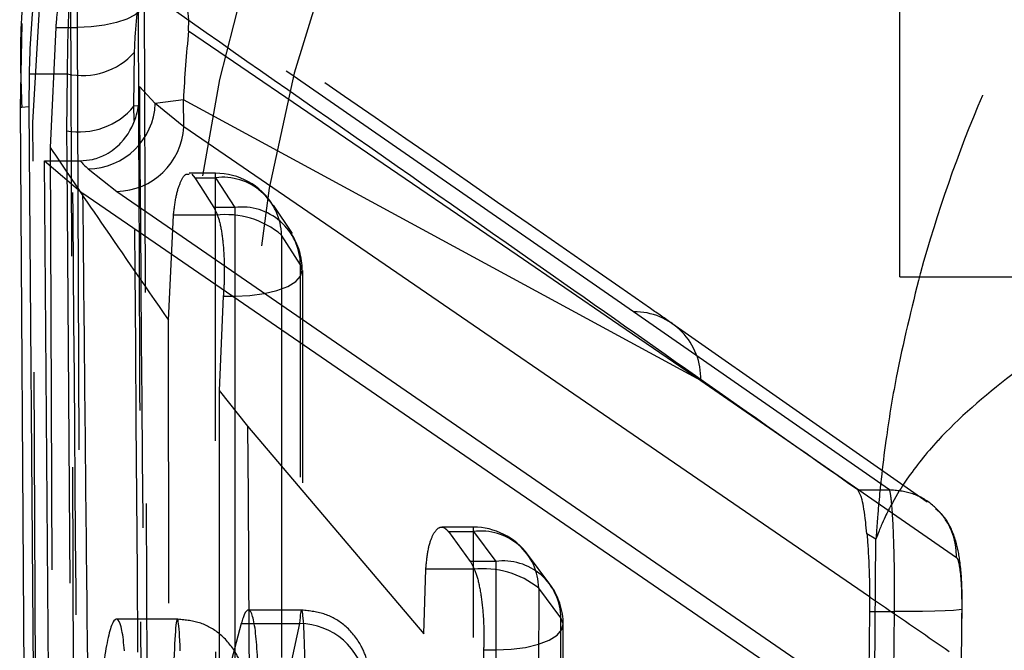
# Model space of a CAD drawing. Extents: x 29 to 404, y 27 to 256.
# Tile 25 of 40: x 223.67 to 226.63, y 211.49 to 213.39. Entities that reach past the tile are written whole.
import ezdxf

# ---------------------------------------------------------------- set-up
doc = ezdxf.new("R2010")
doc.units = 0
doc.linetypes.add('HIDDEN', pattern=[1.905, 1.27, -0.635])
doc.layers.get('0').update_dxf_attribs({"linetype": 'CONTINUOUS'})

msp = doc.modelspace()

# ---------------------------------------------------------------- linework, layer by layer
at = {"color": 7, "linetype": 'CONTINUOUS'}
for p, q in [((226.31165, 212.61548), (226.31165, 215.79048)), ((224.01009, 213.12791), (224.01194, 213.2906)), ((223.6952, 213.22552), (223.69471, 213.12657)), ((223.6952, 213.22552), (223.80958, 213.22552)), ((223.80958, 213.22552), (223.80745, 213.05465)), ((224.02682, 213.18721), (224.02693, 213.13005)), ((224.0743, 213.13628), (224.02682, 213.18721)), ((224.15881, 213.14772), (224.0743, 213.13628)), ((224.15961, 213.06579), (224.15881, 213.14772)), ((225.71291, 212.30372), (224.15881, 213.14772)), ((223.66868, 213.12485), (223.70313, 207.39685)), ((223.69471, 213.12657), (223.73576, 207.55931)), ((224.15961, 213.06579), (224.0743, 213.13628)), ((223.74109, 212.9638), (223.82631, 212.9638)), ((223.74109, 212.9638), (223.85707, 212.86587)), ((223.78368, 207.78876), (223.74109, 212.9638)), ((223.82631, 212.9638), (223.84831, 212.96391)), ((223.87229, 212.94009), (223.95843, 212.87215)), ((223.95843, 212.87215), (226.23395, 211.30309)), ((226.13063, 211.30309), (223.85707, 212.86587)), ((226.31165, 212.61548), (227.01165, 212.61548)), ((226.23956, 211.82587), (226.21225, 211.84197)), ((226.2205, 211.60914), (226.21017, 210.63018)), ((224.33267, 211.57251), (224.05869, 210.5342))]:
    msp.add_line(p, q, dxfattribs=at)
at = {"color": 7, "linetype": 'HIDDEN'}
for p, q in [((223.83967, 213.64258), (223.83967, 213.36497)), ((223.70686, 213.0796), (223.73395, 213.55307)), ((223.84776, 206.96268), (223.82002, 213.55307)), ((223.6689, 213.12447), (223.67412, 213.37676)), ((223.77517, 213.36497), (223.75888, 213.00396)), ((223.77517, 213.36497), (223.83967, 213.36497)), ((223.83967, 213.36497), (223.8654, 206.77)), ((223.67349, 213.12484), (223.6689, 213.12447)), ((224.02693, 213.13005), (224.02384, 213.12966)), ((223.73283, 207.24797), (223.70686, 213.0796)), ((223.75888, 213.00396), (223.78018, 207.13034)), ((223.80814, 212.9638), (223.84781, 207.75881)), ((224.25538, 212.92677), (224.17573, 212.92677)), ((224.18376, 212.92416), (224.19346, 212.91324)), ((224.19346, 212.91324), (224.21003, 212.8866)), ((224.19346, 212.91324), (224.25538, 212.91324)), ((224.25538, 212.80033), (224.25538, 212.92672)), ((224.25538, 212.91324), (224.31286, 212.82351)), ((224.21003, 212.8866), (224.25051, 212.82351)), ((224.31286, 212.82351), (224.25051, 212.82351)), ((224.31286, 212.82351), (224.31286, 212.55747)), ((224.48646, 212.74587), (224.42951, 212.83109)), ((224.11435, 212.48453), (224.12876, 212.80033)), ((224.25538, 212.80033), (224.12876, 212.80033)), ((224.25816, 206.40718), (224.25538, 212.80033)), ((224.51041, 212.65165), (224.4535, 212.74051)), ((224.51963, 206.28076), (224.5171, 212.63403)), ((224.2786, 212.55747), (224.26656, 212.27301)), ((224.2786, 212.55747), (224.31286, 212.55747)), ((224.31286, 212.55747), (224.31353, 206.20414)), ((226.27978, 211.97441), (225.5115, 212.51008)), ((224.11613, 209.72893), (224.11435, 212.48453)), ((226.39313, 211.9378), (225.62607, 212.4743)), ((224.26656, 212.27301), (224.26523, 206.44993)), ((224.26656, 212.27301), (224.35164, 212.16624)), ((224.35164, 212.16624), (224.88136, 211.54148)), ((225.94657, 212.14177), (226.48137, 211.77107)), ((226.18453, 211.97441), (226.27975, 211.97441)), ((226.27975, 211.97441), (226.27978, 211.97441)), ((225.03014, 211.86231), (224.93474, 211.86231)), ((224.95511, 211.84879), (225.03014, 211.84879)), ((224.95511, 211.84879), (225.02078, 211.75905)), ((225.03014, 211.73587), (225.03014, 211.86227)), ((225.03014, 211.84879), (225.09698, 211.75905)), ((225.25978, 211.69085), (225.19293, 211.78059)), ((225.09698, 211.75905), (225.02078, 211.75905)), ((225.09698, 211.75905), (225.09698, 211.49302)), ((224.88136, 211.54148), (224.88707, 211.73587)), ((225.03014, 211.73587), (224.88707, 211.73587)), ((225.02635, 205.81506), (225.03014, 211.73587)), ((225.29309, 211.58925), (225.22624, 211.67898)), ((224.51385, 211.61305), (224.35349, 211.61305)), ((226.2205, 211.60914), (226.29563, 211.60914)), ((226.23841, 206.53041), (226.29563, 211.60914)), ((224.14058, 211.58583), (223.95738, 211.58583)), ((224.50762, 211.57251), (224.36383, 210.91106)), ((224.37054, 211.57251), (224.50762, 211.57251)), ((225.29628, 205.68846), (225.29996, 211.56945)), ((224.87767, 205.87582), (224.88136, 211.54148)), ((225.06062, 211.49302), (225.05681, 211.33449)), ((225.06062, 211.49302), (225.09698, 211.49302)), ((225.09698, 211.49302), (225.09334, 205.61203))]:
    msp.add_line(p, q, dxfattribs=at)
at = {"color": 8, "linetype": 'CONTINUOUS'}
for p, q in [((224.17442, 213.355), (224.17513, 213.38848)), ((223.69471, 213.12657), (223.67349, 213.12484)), ((224.02384, 213.12966), (224.01009, 213.12791)), ((224.01041, 213.0857), (224.01009, 213.12791)), ((223.80745, 213.05465), (223.80814, 212.9638)), ((226.2203, 211.65238), (224.15961, 213.06579)), ((225.71291, 212.30372), (225.94657, 212.14177)), ((226.22925, 210.63082), (226.23956, 211.82587)), ((224.33267, 211.57251), (224.37054, 211.57251))]:
    msp.add_line(p, q, dxfattribs=at)
at = {"color": 7, "linetype": 'HIDDEN', "flags": 128}
for points in [[(225.5115, 212.51008), (224.4758, 213.22849), (223.97401, 213.57626)], [(224.04267, 213.44222), (224.04119, 213.43288), (224.03185, 213.41743), (224.01429, 213.403), (223.98927, 213.39022), (223.95785, 213.37964), (223.92138, 213.37169), (223.88142, 213.36673), (223.83967, 213.36497)], [(224.31286, 212.55747), (224.35823, 212.55941), (224.4013, 212.56512), (224.4399, 212.57431), (224.47207, 212.58653), (224.49619, 212.60115), (224.51104, 212.61743), (224.51586, 212.63456), (224.51041, 212.65165)], [(225.22624, 211.67898), (225.226, 211.30297), (225.22504, 209.7989), (225.22243, 205.75821)], [(226.49712, 211.61689), (226.4978, 211.61505), (226.48947, 211.61333), (226.4725, 211.61181), (226.44764, 211.61057), (226.416, 211.60964), (226.37899, 211.60908), (226.33826, 211.60891), (226.29563, 211.60914)], [(225.09698, 211.49302), (225.14307, 211.49499), (225.18675, 211.50086), (225.22574, 211.51032), (225.25801, 211.52287), (225.28186, 211.53786), (225.29607, 211.55451), (225.29988, 211.57194), (225.29309, 211.58925)], [(225.28942, 205.70829), (225.28966, 206.08431), (225.2906, 207.58838), (225.29309, 211.58925)]]:
    msp.add_lwpolyline(points, dxfattribs=at)
at = {"color": 7, "linetype": 'CONTINUOUS', "flags": 128}
msp.add_lwpolyline([(224.17442, 213.355), (225.16148, 212.68094), (225.44832, 212.48482), (225.71291, 212.30372)], dxfattribs=at)
at = {"color": 7, "linetype": 'HIDDEN'}
for centre, radius, start, end in [((228.45201, 212.30361), 4.28185, 103.74847, 172.17458), ((228.64121, 212.13776), 4.28967, 104.47821, 179.61952), ((230.62454, 209.79845), 4.28902, 104.46755, 179.65464), ((223.97606, 213.37686), 0.19941, 3.34151, 90.58802), ((223.99804, 213.13552), 0.02941, 349.27699, 17.83437), ((224.25538, 212.72377), 0.203, 31.89406, 90), ((224.27659, 212.73759), 0.17693, 0.94351, 96.8867), ((224.33472, 212.64916), 0.17571, 0.81199, 97.14456), ((224.2865, 212.54543), 0.25679, 49.43437, 96.96157), ((224.31286, 212.63403), 0.203, 359.99769, 33.38516), ((225.51352, 212.31059), 0.1995, 358.02824, 90.58075), ((225.03014, 211.65931), 0.203, 36.68567, 90), ((225.0534, 211.6775), 0.17286, 0.49076, 97.73333), ((225.12024, 211.58777), 0.17286, 0.49232, 97.73239), ((225.05882, 211.46831), 0.2691, 51.52659, 96.11971), ((225.09698, 211.56958), 0.203, 359.96468, 36.68503), ((224.50618, 211.37067), 0.20185, 7.83014, 89.58998)]:
    msp.add_arc(centre, radius, start, end, dxfattribs=at)
at = {"color": 8, "linetype": 'CONTINUOUS'}
msp.add_arc((228.63776, 213.21839), 4.82819, 174.20968, 179.91183, dxfattribs=at)
at = {"color": 7, "linetype": 'CONTINUOUS'}
for centre, radius, start, end in [((228.23718, 212.94494), 4.08341, 174.23653, 177.15355), ((223.855, 213.43144), 0.21087, 257.56034, 318.09362), ((223.84617, 213.26443), 0.21332, 259.54226, 320.21195), ((223.87038, 213.14416), 0.20408, 270.53589, 357.78595), ((223.95554, 213.07649), 0.20436, 270.81191, 356.99998)]:
    msp.add_arc(centre, radius, start, end, dxfattribs=at)
at = {"color": 7, "linetype": 'HIDDEN'}
for centre, start_param, end_param in [((224.13989, 211.28582), 5.4646423, 7.8071266), ((224.51316, 211.31305), 4.6655339, 6.8091888)]:
    msp.add_ellipse(centre, major_axis=(0.00069, 0.3), ratio=0.0407265, start_param=start_param, end_param=end_param, dxfattribs=at)
for points, knots in [([(229.32967, 215.59667), (229.12915, 215.52894), (228.72808, 215.39346), (228.15002, 215.07123), (227.60917, 214.65627), (227.15515, 214.17407), (226.80589, 213.67005), (226.54563, 213.16267), (226.42326, 212.80728), (226.37264, 212.62592), (226.3724, 212.62482), (226.37223, 212.624)], [0, 0, 0, 0, 0.1397054, 0.2794459, 0.4383982, 0.5974111, 0.7307793, 0.864168, 0.9991847, 0.999391, 1, 1, 1, 1]), ([(223.78269, 213.64258), (223.78426, 213.63729), (223.7874, 213.6267), (223.78835, 213.58418), (223.78675, 213.52735), (223.78296, 213.46064), (223.77877, 213.40456), (223.776, 213.3741), (223.77517, 213.36497)], [0, 0, 0, 0, 0.1840516, 0.368124, 0.5517753, 0.7358607, 0.9208624, 1, 1, 1, 1]), ([(225.62723, 212.47449), (225.6056, 212.48956), (225.09395, 212.84579), (224.58182, 213.20034), (224.09134, 213.53989)], [0, 0, 0, 0, 0.0422818, 1, 1, 1, 1]), ([(224.02246, 213.48287), (224.02295, 213.35751), (224.0254, 212.73072), (224.03416, 210.53376), (224.04336, 208.46216), (224.05032, 206.89199)], [0, 0, 0, 0, 0.0570602, 0.2853009, 1, 1, 1, 1]), ([(224.06778, 206.85323), (224.06725, 206.97859), (224.06458, 207.60539), (224.05546, 209.80388), (224.04776, 211.87701), (224.04192, 213.4487)], [0, 0, 0, 0, 0.0570203, 0.2851024, 1, 1, 1, 1]), ([(224.02693, 213.13005), (224.03412, 212.18464), (224.04815, 210.34141), (224.06325, 208.49515), (224.0708, 207.59405), (224.07083, 207.59084)], [0, 0, 0, 0, 0.5120223, 0.9982661, 1, 1, 1, 1]), ([(224.05151, 207.67642), (224.05077, 207.76893), (224.046, 208.36288), (224.0318, 210.16597), (224.01927, 211.87655), (224.01041, 213.0857)], [0, 0, 0, 0, 0.0513097, 0.3294019, 1, 1, 1, 1]), ([(223.75888, 213.00396), (223.80068, 212.9417), (223.88473, 212.81649), (224.03753, 212.59558), (224.11435, 212.48453)], [0, 0, 0, 0, 0.4972715, 1, 1, 1, 1]), ([(223.86748, 207.78876), (223.86035, 208.65075), (223.84608, 210.37576), (223.8329, 212.10077), (223.82631, 212.9638)], [0, 0, 0, 0, 0.4997009, 1, 1, 1, 1]), ([(224.12876, 212.80033), (224.13127, 212.82053), (224.13629, 212.86091), (224.15011, 212.90276), (224.16397, 212.9257), (224.17265, 212.92428), (224.17573, 212.92377)], [0, 0, 0, 0, 0.2788214, 0.5573661, 0.8430021, 1, 1, 1, 1]), ([(224.25051, 212.82351), (224.25561, 212.81322), (224.26582, 212.79265), (224.27623, 212.73761), (224.28165, 212.67274), (224.28214, 212.60966), (224.27965, 212.57292), (224.2786, 212.55747)], [0, 0, 0, 0, 0.215733, 0.43166, 0.6429328, 0.8498982, 1, 1, 1, 1]), ([(224.4535, 212.74051), (224.45354, 212.61516), (224.45375, 211.9884), (224.45454, 209.85718), (224.45573, 207.85129), (224.45662, 206.34681)], [0, 0, 0, 0, 0.0588161, 0.2940816, 1, 1, 1, 1]), ([(224.51144, 206.29778), (224.5114, 206.42313), (224.51121, 207.04989), (224.51064, 209.16785), (224.51051, 211.16045), (224.51041, 212.65165)], [0, 0, 0, 0, 0.059185, 0.2959247, 1, 1, 1, 1]), ([(224.35164, 212.16624), (224.35828, 211.04873), (224.36986, 209.1015), (224.38228, 207.15318), (224.38757, 206.323)], [0, 0, 0, 0, 0.57389884, 1, 1, 1, 1]), ([(226.27978, 211.97439), (226.27978, 211.9744), (226.27977, 211.9744), (226.27976, 211.97441), (226.27975, 211.97441)], [0, 0, 0, 0, 0.278462, 1, 1, 1, 1]), ([(226.48137, 211.77107), (226.48099, 211.78299), (226.48047, 211.79901), (226.473, 211.83683), (226.45402, 211.88336), (226.40811, 211.93413), (226.34789, 211.96828), (226.30248, 211.97237), (226.27978, 211.97441)], [0, 0, 0, 0, 0.1117393, 0.1500969, 0.362676, 0.5752528, 0.7876085, 1, 1, 1, 1]), ([(226.29563, 211.60914), (226.29563, 211.60916), (226.29533, 211.6482), (226.29565, 211.72759), (226.29284, 211.83449), (226.28868, 211.9185), (226.28394, 211.9612), (226.28093, 211.97309), (226.27978, 211.97439), (226.27978, 211.97439)], [0, 0, 0, 0, 0.0001152, 0.2194098, 0.4386845, 0.6581833, 0.8785963, 0.9998847, 1, 1, 1, 1]), ([(226.49834, 211.58733), (226.49855, 211.61643), (226.49903, 211.6807), (226.49283, 211.76322), (226.479, 211.83088), (226.45112, 211.89037), (226.42489, 211.91231), (226.41854, 211.91762)], [0, 0, 0, 0, 0.2238558, 0.4944793, 0.7186971, 0.9318687, 1, 1, 1, 1]), ([(224.88707, 211.73587), (224.88896, 211.75573), (224.89273, 211.79543), (224.90623, 211.83794), (224.92341, 211.86206), (224.9407, 211.86465), (224.95102, 211.85329), (224.95511, 211.84879)], [0, 0, 0, 0, 0.2080326, 0.415827, 0.6299289, 0.8532506, 1, 1, 1, 1]), ([(225.02078, 211.75905), (225.02662, 211.74866), (225.03831, 211.72785), (225.05136, 211.67206), (225.05944, 211.60639), (225.0622, 211.54372), (225.06108, 211.50763), (225.06062, 211.49302)], [0, 0, 0, 0, 0.2184342, 0.4370747, 0.6505497, 0.8584867, 1, 1, 1, 1]), ([(226.48137, 211.77107), (226.48244, 211.76979), (226.4855, 211.76611), (226.49015, 211.74741), (226.49437, 211.71224), (226.49702, 211.66688), (226.49708, 211.63355), (226.49712, 211.61689)], [0, 0, 0, 0, 0.1184906, 0.3399587, 0.5602388, 0.7800789, 1, 1, 1, 1]), ([(226.45924, 211.48768), (226.39585, 211.53154), (226.31649, 211.58645), (226.23641, 211.64134), (226.2203, 211.65238)], [0, 0, 0, 0, 0.7988287, 1, 1, 1, 1]), ([(224.72532, 211.30583), (224.7253, 211.322), (224.72524, 211.35889), (224.72146, 211.40899), (224.71355, 211.45665), (224.69175, 211.51434), (224.64836, 211.56706), (224.58539, 211.60548), (224.53849, 211.61036), (224.51447, 211.61287)], [0, 0, 0, 0, 0.109446, 0.2497242, 0.3773277, 0.5093784, 0.681159, 0.8367665, 1, 1, 1, 1]), ([(226.49712, 211.61689), (226.49575, 211.48169), (226.48891, 210.80571), (226.47106, 209.11291), (226.45196, 207.55535), (226.43949, 206.53856)], [0, 0, 0, 0, 0.0798654, 0.3993267, 1, 1, 1, 1]), ([(224.34814, 211.37551), (224.34593, 211.39242), (224.34158, 211.42579), (224.31951, 211.48544), (224.27552, 211.53971), (224.21219, 211.57824), (224.16558, 211.58294), (224.14222, 211.58529)], [0, 0, 0, 0, 0.1809663, 0.3570122, 0.5864897, 0.792765, 1, 1, 1, 1])]:
    msp.add_open_spline(points, degree=3, knots=knots, dxfattribs=at)
at = {"color": 7, "linetype": 'CONTINUOUS'}
for points, knots in [([(223.75455, 213.69826), (223.75007, 213.68479), (223.74107, 213.65773), (223.72448, 213.57313), (223.70979, 213.46657), (223.69878, 213.34385), (223.6964, 213.26539), (223.6952, 213.22552)], [0, 0, 0, 0, 0.19664317, 0.3951923, 0.59522294, 0.7943289, 1, 1, 1, 1]), ([(223.70391, 213.65389), (223.68987, 213.56167), (223.66332, 213.38726), (223.6701, 213.2089), (223.67329, 213.12486)], [0, 0, 0, 0, 0.5288034, 1, 1, 1, 1]), ([(226.18453, 211.97441), (225.85985, 212.2029), (225.09865, 212.73859), (224.33611, 213.27278), (223.89882, 213.57911)], [0, 0, 0, 0, 0.4265382, 1, 1, 1, 1]), ([(224.01194, 213.2906), (224.0126, 213.30672), (224.01389, 213.33827), (224.01797, 213.38775), (224.02298, 213.43088), (224.02833, 213.4637), (224.03329, 213.48404), (224.03548, 213.48431), (224.03658, 213.48444)], [0, 0, 0, 0, 0.1706213, 0.3338999, 0.4983165, 0.6640345, 0.8310691, 1, 1, 1, 1]), ([(223.80958, 213.22582), (223.80958, 213.2258), (223.80957, 213.2257), (223.80958, 213.2256), (223.80958, 213.22552)], [0, 0, 0, 0, 0.1940069, 1, 1, 1, 1]), ([(224.02603, 213.14453), (224.02685, 213.15815), (224.02771, 213.17235), (224.02686, 213.18662), (224.02682, 213.18721)], [0, 0, 0, 0, 0.9588108, 1, 1, 1, 1]), ([(223.84831, 212.96391), (223.86114, 212.96492), (223.8901, 212.96719), (223.93474, 212.98565), (223.98558, 213.02686), (224.01189, 213.07757), (224.02312, 213.1212), (224.0252, 213.13791), (224.02603, 213.14453)], [0, 0, 0, 0, 0.0996099, 0.2248884, 0.4218221, 0.7793117, 0.9126037, 1, 1, 1, 1]), ([(223.84831, 212.96391), (223.84835, 212.96387), (223.85582, 212.95594), (223.86408, 212.948), (223.87229, 212.94009)], [0, 0, 0, 0, 0.0047731, 1, 1, 1, 1]), ([(223.89149, 209.50485), (223.88394, 210.22127), (223.87213, 211.34138), (223.86106, 212.46199), (223.85707, 212.86587)], [0, 0, 0, 0, 0.6395915, 1, 1, 1, 1]), ([(226.21225, 211.84197), (226.21106, 211.85416), (226.20688, 211.89656), (226.19831, 211.95251), (226.18911, 211.96714), (226.18453, 211.97441)], [0, 0, 0, 0, 0.1686237, 0.5866216, 1, 1, 1, 1]), ([(226.21225, 211.84197), (226.21343, 211.82778), (226.21727, 211.78169), (226.22059, 211.70126), (226.22052, 211.6355), (226.2205, 211.60914)], [0, 0, 0, 0, 0.2104115, 0.6835274, 1, 1, 1, 1]), ([(224.38065, 211.29897), (224.38167, 211.33253), (224.38372, 211.39966), (224.38107, 211.49121), (224.37446, 211.56284), (224.36422, 211.60697), (224.35154, 211.61812), (224.34054, 211.60046), (224.33438, 211.5786), (224.33267, 211.57251)], [0, 0, 0, 0, 0.1553682, 0.3107376, 0.4661438, 0.6223942, 0.779963, 0.9387741, 1, 1, 1, 1]), ([(223.98196, 211.49079), (223.9796, 211.51315), (223.97487, 211.55787), (223.96331, 211.58806), (223.94996, 211.58601), (223.93584, 211.54941), (223.92278, 211.48259), (223.9122, 211.3957), (223.90822, 211.33082), (223.90633, 211.2999)], [0, 0, 0, 0, 0.143477, 0.2869121, 0.4312911, 0.576718, 0.7224944, 0.8677583, 1, 1, 1, 1])]:
    msp.add_open_spline(points, degree=3, knots=knots, dxfattribs=at)
at = {"color": 8, "linetype": 'CONTINUOUS'}
for points, knots in [([(226.37223, 212.624), (226.34637, 212.52029), (226.30491, 212.35396), (226.27191, 212.14743), (226.2563, 212.02208), (226.2487, 211.94573), (226.24474, 211.89912), (226.24257, 211.87064), (226.2413, 211.85268), (226.24064, 211.84281), (226.24009, 211.83438), (226.2398, 211.82979), (226.23956, 211.82587)], [0, 0, 0, 0, 0.3930223, 0.6303372, 0.7743412, 0.8621277, 0.9157378, 0.9484939, 0.9685168, 0.9828459, 0.9853742, 1, 1, 1, 1]), ([(227.01165, 212.54234), (226.9871, 212.53064), (226.84112, 212.4611), (226.63838, 212.32049), (226.48718, 212.18966), (226.39046, 212.08425), (226.34064, 212.02191), (226.29307, 211.94513), (226.26927, 211.89864), (226.25662, 211.87033), (226.24958, 211.85304), (226.24553, 211.84248), (226.24308, 211.83581), (226.24176, 211.83216), (226.24065, 211.82903), (226.24006, 211.82732), (226.23956, 211.82587)], [0, 0, 0, 0, 0.0547363, 0.3254179, 0.5994556, 0.5999574, 0.7579192, 0.8525594, 0.9099908, 0.9450044, 0.9663864, 0.9794536, 0.9874403, 0.9931588, 0.9941672, 1, 1, 1, 1])]:
    msp.add_open_spline(points, degree=3, knots=knots, dxfattribs=at)

doc.saveas('drawing.dxf')
